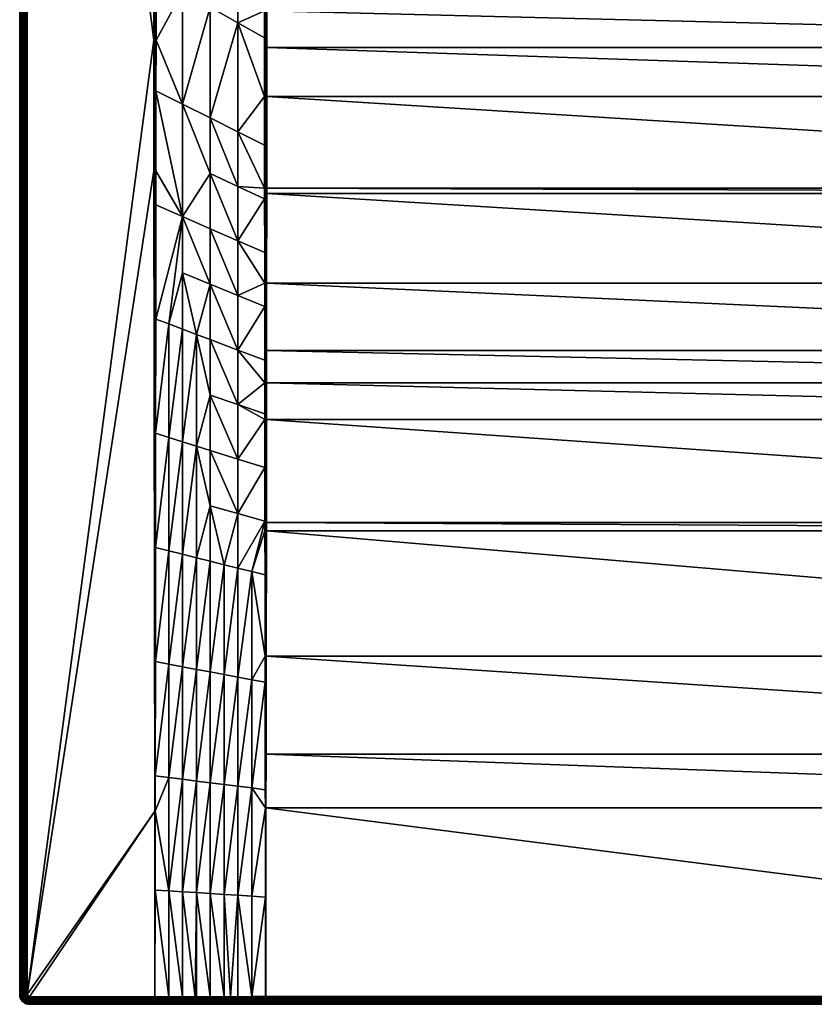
# Model space of a CAD drawing. Header units: millimetres. Extents: x 0 to 800, y -800 to 0.
# Tile 1 of 74: x 0 to 323, y -800 to -400. Entities that reach past the tile are written whole.
import ezdxf

# ---------------------------------------------------------------- set-up
doc = ezdxf.new("R2010")
doc.units = ezdxf.units.MM
doc.layers.get('0').update_dxf_attribs({"true_color": 0xb1941a})

msp = doc.modelspace()

# ---------------------------------------------------------------- meshes
at = {"color": 7, "true_color": 0xf0f0f0}
mesh = msp.add_polyface(dxfattribs=at)
corners = [(0, -796, 27), (0, -4, 0), (0, -796, 0), (54.89, -721.51, 30), (54.59, -461.37, 30), (3, -796, 30), (54.56, -408.37, 30), (55, -797, 30), (4, -797, 30), (3.83, -796.98, 30), (3.02, -796.17, 30), (3.66, -796.94, 30), (3.06, -796.34, 30), (3.5, -796.87, 30), (3.13, -796.5, 30), (3.36, -796.77, 30), (3.23, -796.64, 30), (0.06, -796.69, 0), (0.06, -796.69, 27), (55, -721.51, 30), (55, -461.37, 29.97), (2.48, -796, 29.95), (2.5, -796.26, 29.95), (2.57, -796.52, 29.95), (2.68, -796.76, 29.95), (2.83, -796.98, 29.95), (1.97, -796, 29.82), (2, -796.35, 29.82), (2.1, -796.69, 29.82), (2.25, -797.01, 29.82), (1.5, -796, 29.6), (1.54, -796.43, 29.6), (1.65, -796.86, 29.6), (1.07, -796, 29.3), (1.12, -796.51, 29.3), (1.25, -797, 29.3), (0.7, -796, 28.93), (0.75, -796.57, 28.93), (0.4, -796, 28.5), (0.46, -796.62, 28.5), (0.9, -797.13, 28.93), (0.18, -796, 28.03), (0.24, -796.66, 28.03), (0.62, -797.23, 28.5), (0.05, -796, 27.52), (0.11, -796.69, 27.52), (2.48, -4, 29.95), (1.97, -4, 29.82), (1.5, -4, 29.6), (1.07, -4, 29.3), (0.7, -4, 28.93), (0.4, -4, 28.5), (0.18, -4, 28.03), (0.05, -4, 27.52), (0, -4, 27)]
mesh.append_faces([[corners[k] for k in face] for face in [(0, 1, 2, 0), (3, 4, 5, 3), (5, 4, 6, 5), (7, 3, 8, 7), (8, 3, 5, 8), (8, 5, 9, 8), (9, 5, 10, 9), (9, 10, 11, 9), (11, 10, 12, 11), (11, 12, 13, 11), (13, 12, 14, 13), (13, 14, 15, 13), (15, 14, 16, 15), (0, 2, 17, 0), (0, 17, 18, 0), (7, 19, 3, 7), (3, 19, 20, 3), (3, 20, 4, 3), (5, 21, 10, 5), (10, 21, 22, 10), (10, 22, 12, 10), (12, 22, 23, 12), (12, 23, 14, 12), (14, 23, 24, 14), (14, 24, 16, 14), (16, 24, 25, 16), (16, 25, 15, 16), (21, 26, 22, 21), (22, 26, 27, 22), (22, 27, 23, 22), (23, 27, 28, 23), (23, 28, 24, 23), (24, 28, 29, 24), (26, 30, 27, 26), (27, 30, 31, 27), (27, 31, 28, 27), (28, 31, 32, 28), (28, 32, 29, 28), (30, 33, 31, 30), (31, 33, 34, 31), (31, 34, 32, 31), (32, 34, 35, 32), (33, 36, 34, 33), (34, 36, 37, 34), (34, 37, 35, 34), (36, 38, 37, 36), (37, 38, 39, 37), (37, 39, 40, 37), (38, 41, 39, 38), (39, 41, 42, 39), (39, 42, 43, 39), (41, 44, 42, 41), (42, 44, 45, 42), (44, 0, 45, 44), (45, 0, 18, 45), (5, 46, 21, 5), (21, 47, 26, 21), (26, 48, 30, 26), (30, 49, 33, 30), (33, 50, 36, 33), (36, 51, 38, 36), (38, 52, 41, 38), (41, 53, 44, 41), (44, 54, 0, 44)]], dxfattribs={"vtx3": -1, "color": 7})
mesh = msp.add_polyface(dxfattribs=at)
corners = [(103.03, -101.03, 15), (101, -103.09, 15), (100.76, -103.74, 15), (103.66, -100.79, 15), (100.7, -103.96, 15), (104.47, -100.6, 15), (100.55, -104.81, 15), (63.91, -75.06, 27.03), (61.59, -73.14, 27.8), (55.46, -198.97, 29.85), (77.5, -86.15, 22.5), (76.18, -85.08, 22.94), (55.45, -243.33, 29.85), (67.83, -78.28, 25.72), (57.89, -69.92, 29.04), (56.77, -68.95, 29.41), (55.46, -67.77, 29.85), (99.54, -105.86, 15.15), (94.73, -101.1, 16.76), (99.54, -105.86, 15.15), (94.16, -100.57, 16.95), (88.31, -95.25, 18.9), (82.3, -90.11, 20.9), (77.5, -259.84, 22.5), (99.54, -237.06, 15.15), (0, -4, 27), (0, -4, 0), (0, -796, 27), (3, -4, 30), (54.56, -408.37, 30), (54.51, -198.97, 30), (99.54, -105.86, 15.15), (99.69, -104.71, 15.13), (99.93, -103.77, 15.11), (100.02, -103.52, 15.1), (100.11, -103.3, 15.1), (101.02, -102.32, 15.02), (100.72, -102.13, 15.08), (100.33, -102.79, 15.09), (100.66, -102.94, 15.02), (100.39, -103.63, 15.03), (100.01, -105.86, 15.04), (100.49, -105.86, 15), (100.01, -105.86, 15.04), (100.11, -104.76, 15.03), (100.31, -103.86, 15.03), (101.31, -102.51, 15), (101.39, -102.39, 15), (101.1, -102.19, 15.02), (100.01, -237.06, 15.04), (100.49, -237.06, 15), (100.49, -105.86, 15), (100.01, -105.86, 15.04), (54.99, -198.97, 29.96), (54.99, -67.77, 29.96), (54.51, -67.77, 30)]
mesh.append_faces([[corners[k] for k in face] for face in [(0, 1, 2, 0), (3, 2, 4, 3), (5, 4, 6, 5), (7, 8, 9, 7), (10, 11, 12, 10), (12, 11, 9, 12), (9, 11, 13, 9), (9, 13, 7, 9), (8, 14, 9, 8), (9, 14, 15, 9), (9, 15, 16, 9), (17, 18, 19, 17), (19, 18, 20, 19), (21, 22, 23, 21), (21, 23, 20, 21), (20, 23, 24, 20), (20, 24, 19, 20), (12, 23, 10, 12), (10, 23, 22, 10), (25, 26, 27, 25), (28, 29, 30, 28), (17, 31, 18, 17), (18, 31, 32, 18), (18, 32, 33, 18), (33, 34, 18, 33), (18, 34, 35, 18), (36, 37, 38, 36), (36, 38, 39, 36), (39, 38, 35, 39), (39, 35, 40, 39), (41, 42, 43, 41), (43, 42, 6, 43), (43, 6, 44, 43), (44, 6, 4, 44), (44, 4, 45, 44), (45, 4, 2, 45), (45, 2, 40, 45), (40, 2, 1, 40), (40, 1, 39, 40), (39, 1, 46, 39), (39, 46, 36, 39), (36, 46, 47, 36), (36, 47, 48, 36), (35, 34, 40, 35), (40, 34, 33, 40), (40, 33, 45, 40), (45, 33, 32, 45), (45, 32, 44, 45), (44, 32, 31, 44), (44, 31, 43, 44), (43, 31, 17, 43), (43, 17, 41, 43), (49, 50, 51, 49), (49, 51, 52, 49), (52, 51, 42, 52), (52, 42, 41, 52), (24, 49, 52, 24), (24, 52, 19, 24), (19, 52, 41, 19), (19, 41, 17, 19), (53, 12, 9, 53), (53, 9, 16, 53), (30, 53, 54, 30), (30, 54, 55, 30)]], dxfattribs={"vtx3": -1, "color": 7})
mesh = msp.add_polyface(dxfattribs=at)
corners = [(88.75, -356.92, 19.01), (99.54, -363.66, 15.5), (99.54, -363.49, 15.5), (77.5, -304.86, 22.52), (99.54, -300, 15.15), (77.5, -259.84, 22.5), (99.54, -276.34, 15.15), (99.54, -237.06, 15.15), (77.5, -349.89, 22.68), (99.54, -331.37, 15.24), (99.54, -320, 15.21), (99.56, -431.26, 16.55), (99.55, -407.33, 16.12), (88.75, -401.24, 19.47), (99.55, -396.42, 15.93), (55.42, -408.37, 29.87), (66.25, -388.58, 26.49), (55.43, -382.48, 29.87), (55.44, -336.1, 29.86), (55.45, -243.33, 29.85), (88.75, -445.57, 20.14), (77.5, -439.93, 23.42), (77.5, -394.91, 22.98), (66.25, -434.3, 26.71), (55.41, -428.87, 29.88), (100.01, -300, 15.04), (100.49, -237.06, 15), (100.01, -237.06, 15.04), (100.01, -431.26, 16.45), (100.47, -411.27, 16.05), (100.01, -396.42, 15.82), (99.57, -450.99, 17), (100.01, -331.37, 15.13), (100.01, -363.49, 15.39), (100.49, -300, 15), (55, -408.37, 29.97), (54.99, -198.97, 29.96), (54.59, -461.37, 30), (54.56, -408.37, 30), (54.51, -198.97, 30), (3, -796, 30), (3, -4, 30), (2.48, -4, 29.95), (2.48, -796, 29.95), (1.97, -4, 29.82), (1.97, -796, 29.82), (1.5, -4, 29.6), (1.5, -796, 29.6), (1.07, -4, 29.3), (1.07, -796, 29.3), (0.7, -4, 28.93), (0.7, -796, 28.93), (0.4, -4, 28.5), (0.4, -796, 28.5), (0.18, -4, 28.03), (0.18, -796, 28.03), (0.05, -4, 27.52), (0.05, -796, 27.52), (0, -4, 27)]
mesh.append_faces([[corners[k] for k in face] for face in [(0, 1, 2, 0), (3, 4, 5, 3), (5, 4, 6, 5), (5, 6, 7, 5), (8, 9, 3, 8), (3, 9, 10, 3), (3, 10, 4, 3), (11, 12, 13, 11), (13, 12, 14, 13), (15, 16, 17, 15), (17, 16, 8, 17), (17, 8, 18, 17), (18, 8, 3, 18), (18, 3, 19, 18), (19, 3, 5, 19), (11, 13, 20, 11), (20, 13, 21, 20), (2, 9, 0, 2), (0, 9, 8, 0), (0, 8, 22, 0), (22, 8, 16, 22), (22, 16, 23, 22), (23, 16, 15, 23), (23, 15, 24, 23), (23, 21, 22, 23), (22, 21, 13, 22), (22, 13, 0, 22), (0, 13, 14, 0), (0, 14, 1, 0), (25, 26, 27, 25), (4, 25, 6, 4), (6, 25, 27, 6), (6, 27, 7, 6), (28, 29, 30, 28), (30, 12, 28, 30), (28, 12, 11, 28), (28, 11, 31, 28), (10, 9, 32, 10), (32, 9, 2, 32), (32, 2, 33, 32), (33, 2, 1, 33), (33, 1, 30, 33), (30, 1, 14, 30), (30, 14, 12, 30), (4, 10, 25, 4), (25, 10, 32, 25), (25, 32, 34, 25), (35, 24, 15, 35), (35, 15, 17, 35), (17, 18, 35, 17), (35, 18, 19, 35), (35, 19, 36, 35), (37, 35, 38, 37), (38, 35, 36, 38), (38, 36, 39, 38), (40, 41, 42, 40), (43, 42, 44, 43), (45, 44, 46, 45), (47, 46, 48, 47), (49, 48, 50, 49), (51, 50, 52, 51), (53, 52, 54, 53), (55, 54, 56, 55), (57, 56, 58, 57)]], dxfattribs={"vtx3": -1, "color": 7})
mesh = msp.add_polyface(dxfattribs=at)
corners = [(77.5, -507.46, 24.31), (77.5, -529.96, 24.65), (88.75, -534.2, 21.98), (88.75, -556.35, 22.53), (88.75, -445.57, 20.14), (99.57, -450.99, 17), (99.56, -431.26, 16.55), (99.58, -468.42, 17.39), (88.75, -467.73, 20.54), (99.59, -472.82, 17.51), (88.75, -489.88, 20.98), (99.6, -494.64, 18.1), (99.61, -507.09, 18.43), (88.75, -512.04, 21.46), (99.62, -516.47, 18.72), (99.64, -538.3, 19.4), (99.65, -547.52, 19.69), (66.25, -480.01, 26.99), (55.38, -475.24, 29.9), (55.33, -521.62, 29.92), (66.25, -434.3, 26.71), (55.41, -428.87, 29.88), (55.39, -461.37, 29.89), (77.5, -439.93, 23.42), (77.5, -462.44, 23.69), (77.5, -484.95, 23.99), (60.62, -523.61, 28.66), (66.25, -525.73, 27.33), (66.25, -502.87, 27.15), (71.87, -527.85, 25.99), (77.5, -552.47, 25.02), (66.25, -571.44, 27.7), (60.62, -569.68, 28.85), (55.28, -568, 29.93), (3, -796, 30), (54.56, -408.37, 30), (3, -4, 30), (100, -507.09, 18.35), (100.37, -534.43, 19.19), (100, -547.53, 19.62), (100, -468.42, 17.3), (100.43, -470.64, 17.33), (100.01, -431.26, 16.45), (100.43, -468.42, 17.27), (100.46, -431.26, 16.41), (55, -461.37, 29.97), (55.18, -660.78, 29.97), (55.23, -614.39, 29.95), (55, -408.37, 29.97), (54.59, -461.37, 30)]
mesh.append_faces([[corners[k] for k in face] for face in [(0, 1, 2, 0), (2, 1, 3, 2), (4, 5, 6, 4), (5, 4, 7, 5), (7, 4, 8, 7), (7, 8, 9, 7), (9, 8, 10, 9), (9, 10, 11, 9), (11, 10, 12, 11), (12, 10, 13, 12), (12, 13, 14, 12), (15, 2, 16, 15), (16, 2, 3, 16), (17, 18, 19, 17), (20, 21, 17, 20), (17, 21, 22, 17), (17, 22, 18, 17), (4, 23, 8, 4), (8, 23, 24, 8), (8, 24, 10, 8), (10, 24, 25, 10), (10, 25, 13, 10), (26, 27, 28, 26), (28, 27, 29, 28), (30, 3, 1, 30), (30, 1, 29, 30), (29, 1, 0, 29), (29, 0, 28, 29), (28, 0, 17, 28), (28, 17, 26, 28), (26, 17, 19, 26), (31, 29, 27, 31), (32, 27, 26, 32), (33, 26, 19, 33), (15, 14, 2, 15), (2, 14, 13, 2), (2, 13, 0, 2), (0, 13, 25, 0), (0, 25, 17, 0), (17, 25, 24, 17), (17, 24, 20, 17), (20, 24, 23, 20), (34, 35, 36, 34), (11, 12, 37, 11), (38, 37, 39, 38), (12, 14, 37, 12), (37, 14, 15, 37), (37, 15, 39, 37), (39, 15, 16, 39), (9, 11, 40, 9), (40, 11, 37, 40), (40, 37, 41, 40), (42, 5, 40, 42), (40, 5, 7, 40), (40, 7, 9, 40), (40, 43, 44, 40), (40, 44, 42, 40), (45, 46, 47, 45), (45, 33, 19, 45), (45, 19, 18, 45), (18, 22, 45, 18), (45, 22, 21, 45), (45, 21, 48, 45), (49, 45, 48, 49)]], dxfattribs={"vtx3": -1, "color": 7})
mesh = msp.add_polyface(dxfattribs=at)
corners = [(457.04, -238.89, 14.4), (440.85, -228.7, 2.6), (456.47, -239.66, 14.4), (440.03, -229.9, 2.6), (453.97, -243.04, 14.4), (437.59, -232.89, 2.6), (451.92, -245.43, 14.4), (437.23, -233.33, 2.6), (450.6, -246.95, 14.4), (699.51, -237.06, 15), (470.34, -210.6, 15), (699.51, -300, 15), (469.35, -215.83, 15), (467.98, -220.97, 15), (452.15, -248.39, 15), (448.39, -252.15, 15), (435.57, -261.61, 15), (430.87, -264.09, 15), (444.35, -255.62, 15), (440.07, -258.78, 15), (425.99, -266.22, 15), (420.97, -267.98, 15), (415.83, -269.35, 15), (466.22, -225.99, 15), (464.09, -230.87, 15), (461.61, -235.57, 15), (410.6, -270.34, 15), (405.32, -270.94, 15), (100.49, -300, 15), (458.78, -240.07, 15), (455.62, -244.35, 15), (451.61, -247.89, 14.93), (455.04, -243.9, 14.93), (454.49, -243.45, 14.73), (460.97, -235.2, 14.93), (458.17, -239.66, 14.93), (447.4, -251.09, 14.73), (447.89, -251.61, 14.93), (451.09, -247.4, 14.73), (446.95, -250.6, 14.4), (446.82, -250.72, 14.4), (457.58, -239.26, 14.73), (460.36, -234.85, 14.73), (459.78, -234.52, 14.4), (460.36, -233.43, 14.4), (699.6, -507.09, 18.33), (699.63, -534.43, 19.19), (700, -507.09, 18.35), (699.57, -470.64, 17.33), (700, -468.42, 17.3), (699.57, -468.42, 17.27), (699.99, -431.26, 16.45), (699.54, -431.26, 16.41), (699.53, -411.27, 16.05), (699.99, -396.42, 15.82), (699.52, -396.42, 15.78), (699.99, -363.49, 15.39), (699.51, -363.49, 15.35), (699.51, -355.43, 15.28), (699.99, -331.37, 15.13), (699.51, -331.37, 15.09), (699.99, -300, 15.04)]
mesh.append_faces([[corners[k] for k in face] for face in [(0, 1, 2, 0), (2, 1, 3, 2), (2, 3, 4, 2), (4, 5, 6, 4), (6, 7, 8, 6), (9, 10, 11, 9), (11, 10, 12, 11), (11, 12, 13, 11), (14, 15, 11, 14), (11, 16, 17, 11), (15, 18, 11, 15), (11, 18, 19, 11), (11, 19, 16, 11), (17, 20, 11, 17), (11, 20, 21, 11), (11, 21, 22, 11), (13, 23, 11, 13), (11, 23, 24, 11), (11, 24, 25, 11), (22, 26, 11, 22), (11, 26, 27, 11), (11, 27, 28, 11), (25, 29, 11, 25), (11, 29, 30, 11), (11, 30, 14, 11), (31, 32, 33, 31), (29, 25, 34, 29), (30, 29, 35, 30), (30, 32, 14, 30), (14, 32, 31, 14), (14, 31, 15, 14), (36, 37, 38, 36), (36, 38, 8, 36), (8, 38, 6, 8), (8, 39, 36, 8), (36, 39, 40, 36), (4, 6, 33, 4), (33, 6, 38, 33), (33, 38, 31, 33), (31, 38, 37, 31), (31, 37, 15, 31), (15, 37, 18, 15), (41, 0, 2, 41), (30, 35, 32, 30), (32, 35, 41, 32), (32, 41, 33, 32), (33, 41, 2, 33), (33, 2, 4, 33), (29, 34, 35, 29), (35, 34, 42, 35), (35, 42, 41, 35), (41, 42, 43, 41), (41, 43, 0, 41), (42, 44, 43, 42), (45, 46, 47, 45), (45, 47, 48, 45), (48, 49, 50, 48), (50, 51, 52, 50), (52, 51, 53, 52), (53, 54, 55, 53), (55, 56, 57, 55), (57, 56, 58, 57), (58, 59, 60, 58), (60, 61, 11, 60)]], dxfattribs={"vtx3": -1, "color": 7})
mesh = msp.add_polyface(dxfattribs=at)
corners = [(348.08, -245.43, 14.4), (362.41, -232.89, 2.6), (346.03, -243.04, 14.4), (394.68, -270.94, 15), (389.4, -270.34, 15), (100.49, -300, 15), (384.17, -269.35, 15), (379.03, -267.98, 15), (374.01, -266.22, 15), (369.13, -264.09, 15), (364.43, -261.61, 15), (351.61, -252.15, 15), (347.85, -248.39, 15), (344.38, -244.35, 15), (341.22, -240.07, 15), (359.93, -258.78, 15), (355.65, -255.62, 15), (338.39, -235.57, 15), (335.91, -230.87, 15), (333.78, -225.99, 15), (332.02, -220.97, 15), (330.65, -215.83, 15), (100.49, -237.06, 15), (405.32, -270.94, 15), (400, -271.14, 15), (100.36, -547.53, 19.6), (699.64, -547.53, 19.6), (100.37, -534.43, 19.19), (699.63, -534.43, 19.19), (100.4, -507.09, 18.33), (699.6, -507.09, 18.33), (100.43, -470.64, 17.33), (699.57, -470.64, 17.33), (100.43, -468.42, 17.27), (699.57, -468.42, 17.27), (100.46, -431.26, 16.41), (699.54, -431.26, 16.41), (100.47, -411.27, 16.05), (699.53, -411.27, 16.05), (100.48, -396.42, 15.78), (699.52, -396.42, 15.78), (100.49, -363.49, 15.35), (699.51, -363.49, 15.35), (100.49, -355.43, 15.28), (699.51, -355.43, 15.28), (100.49, -331.37, 15.09), (699.51, -331.37, 15.09), (341.83, -239.66, 14.93), (344.96, -243.9, 14.93), (345.51, -243.45, 14.73), (342.96, -238.89, 14.4), (342.42, -239.26, 14.73), (343.53, -239.66, 14.4), (352.6, -251.09, 14.73), (348.91, -247.4, 14.73), (348.39, -247.89, 14.93), (352.11, -251.61, 14.93), (353.05, -250.6, 14.4), (349.4, -246.95, 14.4), (100.01, -300, 15.04), (100, -507.09, 18.35), (100, -547.53, 19.62), (100, -468.42, 17.3), (100.01, -431.26, 16.45), (100.01, -331.37, 15.13), (100.01, -363.49, 15.39), (100.01, -396.42, 15.82)]
mesh.append_faces([[corners[k] for k in face] for face in [(0, 1, 2, 0), (3, 4, 5, 3), (5, 4, 6, 5), (5, 6, 7, 5), (7, 8, 5, 7), (5, 8, 9, 5), (5, 9, 10, 5), (11, 12, 5, 11), (5, 12, 13, 5), (5, 13, 14, 5), (10, 15, 5, 10), (5, 15, 16, 5), (5, 16, 11, 5), (14, 17, 5, 14), (5, 17, 18, 5), (5, 18, 19, 5), (19, 20, 5, 19), (5, 20, 21, 5), (5, 21, 22, 5), (5, 23, 24, 5), (5, 24, 3, 5), (25, 26, 27, 25), (27, 28, 29, 27), (29, 30, 31, 29), (31, 32, 33, 31), (33, 34, 35, 33), (35, 36, 37, 35), (37, 38, 39, 37), (39, 40, 41, 39), (41, 42, 43, 41), (43, 44, 45, 43), (45, 46, 5, 45), (47, 48, 49, 47), (13, 48, 14, 13), (14, 48, 47, 14), (50, 51, 52, 50), (53, 54, 55, 53), (13, 12, 55, 13), (55, 12, 56, 55), (55, 56, 53, 55), (2, 52, 49, 2), (49, 52, 51, 49), (49, 51, 47, 49), (13, 55, 48, 13), (48, 55, 54, 48), (48, 54, 49, 48), (49, 54, 0, 49), (49, 0, 2, 49), (54, 57, 58, 54), (54, 58, 0, 54), (11, 56, 12, 11), (59, 5, 22, 59), (29, 60, 27, 29), (27, 61, 25, 27), (31, 60, 29, 31), (31, 33, 62, 31), (63, 35, 37, 63), (45, 64, 43, 45), (43, 64, 65, 43), (43, 65, 41, 43), (41, 65, 66, 41), (41, 66, 39, 41), (39, 66, 37, 39), (5, 64, 45, 5)]], dxfattribs={"vtx3": -1, "color": 7})
mesh = msp.add_polyface(dxfattribs=at)
corners = [(425.22, -264.26, 14.4), (419.38, -246.06, 2.6), (421.67, -265.5, 14.4), (415.23, -247.59, 2.6), (420.35, -265.97, 14.4), (402.21, -249.92, 2.6), (400, -269.03, 14.4), (405.16, -268.84, 14.4), (405.31, -249.64, 2.6), (407.33, -268.59, 14.4), (100.4, -507.09, 18.33), (699.63, -534.43, 19.19), (699.6, -507.09, 18.33), (100.43, -470.64, 17.33), (699.57, -470.64, 17.33), (100.43, -468.42, 17.27), (699.57, -468.42, 17.27), (100.46, -431.26, 16.41), (699.54, -431.26, 16.41), (100.47, -411.27, 16.05), (699.53, -411.27, 16.05), (100.48, -396.42, 15.78), (699.52, -396.42, 15.78), (100.49, -363.49, 15.35), (699.51, -363.49, 15.35), (100.49, -355.43, 15.28), (699.51, -355.43, 15.28), (100.49, -331.37, 15.09), (699.51, -331.37, 15.09), (435.2, -260.97, 14.93), (439.66, -258.17, 14.93), (439.26, -257.58, 14.73), (415.83, -269.35, 15), (420.97, -267.98, 15), (420.75, -267.28, 14.93), (410.6, -270.34, 15), (415.67, -268.64, 14.93), (410.49, -269.62, 14.93), (405.32, -270.94, 15), (405.26, -270.21, 14.93), (400, -271.14, 15), (400, -270.4, 14.93), (440.07, -258.78, 15), (435.57, -261.61, 15), (430.87, -264.09, 15), (410.39, -268.91, 14.73), (405.21, -269.5, 14.73), (400, -269.69, 14.73), (430.24, -262.79, 14.73), (425.46, -264.88, 14.73), (425.72, -265.54, 14.93), (425.99, -266.22, 15), (430.55, -263.43, 14.93), (434.85, -260.36, 14.73), (434.52, -259.78, 14.4), (435.03, -259.46, 14.4), (410.29, -268.26, 14.4), (415.51, -267.95, 14.73), (415.36, -267.3, 14.4), (414.59, -267.45, 14.4), (420.54, -266.6, 14.73), (429.95, -262.2, 14.4), (428.51, -262.83, 14.4)]
mesh.append_faces([[corners[k] for k in face] for face in [(0, 1, 2, 0), (2, 3, 4, 2), (5, 6, 7, 5), (8, 7, 9, 8), (10, 11, 12, 10), (13, 12, 14, 13), (15, 14, 16, 15), (17, 16, 18, 17), (19, 18, 20, 19), (21, 20, 22, 21), (23, 22, 24, 23), (25, 24, 26, 25), (27, 26, 28, 27), (29, 30, 31, 29), (32, 33, 34, 32), (35, 32, 36, 35), (35, 37, 38, 35), (38, 37, 39, 38), (38, 39, 40, 38), (40, 39, 41, 40), (42, 30, 43, 42), (43, 30, 29, 43), (43, 29, 44, 43), (37, 45, 39, 37), (39, 45, 46, 39), (39, 46, 41, 39), (41, 46, 47, 41), (48, 49, 50, 48), (33, 51, 50, 33), (50, 51, 52, 50), (50, 52, 48, 50), (48, 52, 53, 48), (48, 53, 54, 48), (54, 53, 55, 54), (6, 47, 7, 6), (7, 47, 46, 7), (7, 46, 9, 7), (9, 46, 45, 9), (9, 45, 56, 9), (57, 58, 59, 57), (35, 36, 37, 35), (37, 36, 57, 37), (37, 57, 45, 37), (45, 57, 59, 45), (45, 59, 56, 45), (32, 34, 36, 32), (36, 34, 60, 36), (36, 60, 57, 36), (57, 60, 4, 57), (57, 4, 58, 57), (33, 50, 34, 33), (34, 50, 49, 34), (34, 49, 60, 34), (60, 49, 2, 60), (60, 2, 4, 60), (54, 61, 48, 54), (48, 61, 62, 48), (48, 62, 49, 48), (49, 62, 0, 49), (49, 0, 2, 49), (31, 53, 29, 31), (29, 53, 52, 29), (29, 52, 44, 29), (44, 52, 51, 44)]], dxfattribs={"vtx3": -1, "color": 7})
mesh = msp.add_polyface(dxfattribs=at)
corners = [(55.11, -721.51, 29.99), (55.06, -753.59, 30), (60.62, -753.94, 29.76), (83.12, -796.92, 29.92), (83.12, -755.35, 28.78), (77.5, -755, 29.02), (77.5, -796.93, 29.93), (71.87, -754.64, 29.27), (71.4, -796.95, 29.95), (66.25, -754.29, 29.51), (66.25, -796.97, 29.97), (60.62, -796.98, 29.98), (55, -797, 30), (77.5, -597.48, 25.81), (88.75, -600.66, 23.72), (77.5, -574.97, 25.41), (71.87, -573.21, 26.55), (83.12, -710.7, 27.57), (83.12, -666.05, 26.41), (77.5, -709.99, 28.06), (77.5, -664.99, 27.12), (71.87, -709.29, 28.54), (71.87, -663.93, 27.84), (66.25, -708.58, 29.03), (66.25, -662.87, 28.56), (60.62, -707.87, 29.51), (60.62, -661.81, 29.28), (55.12, -707.18, 29.99), (55.18, -660.78, 29.97), (55.28, -568, 29.93), (55.23, -614.39, 29.95), (60.62, -569.68, 28.85), (60.62, -615.74, 29.06), (66.25, -571.44, 27.7), (66.25, -617.16, 28.12), (71.87, -618.57, 27.18), (77.5, -619.98, 26.24), (83.12, -621.4, 25.29), (88.75, -578.5, 23.11), (77.5, -552.47, 25.02), (71.87, -527.85, 25.99), (66.25, -525.73, 27.33), (60.62, -523.61, 28.66), (55, -721.51, 30), (55, -797, 30), (55, -797, 30), (55, -461.37, 29.97)]
mesh.append_faces([[corners[k] for k in face] for face in [(0, 1, 2, 0), (3, 4, 5, 3), (6, 5, 7, 6), (8, 7, 9, 8), (8, 9, 10, 8), (10, 9, 2, 10), (10, 2, 11, 10), (11, 2, 1, 11), (11, 1, 12, 11), (13, 14, 15, 13), (13, 15, 16, 13), (17, 18, 19, 17), (19, 18, 20, 19), (19, 20, 21, 19), (21, 20, 22, 21), (21, 22, 23, 21), (23, 22, 24, 23), (23, 24, 25, 23), (25, 24, 26, 25), (25, 26, 27, 25), (27, 26, 28, 27), (4, 17, 5, 4), (5, 17, 19, 5), (5, 19, 7, 5), (7, 19, 21, 7), (7, 21, 9, 7), (9, 21, 23, 9), (9, 23, 2, 9), (2, 23, 25, 2), (2, 25, 0, 2), (0, 25, 27, 0), (29, 30, 31, 29), (31, 30, 32, 31), (31, 32, 33, 31), (33, 32, 34, 33), (33, 34, 16, 33), (16, 34, 35, 16), (16, 35, 13, 16), (13, 35, 36, 13), (13, 36, 37, 13), (15, 38, 39, 15), (15, 39, 16, 15), (16, 39, 40, 16), (16, 40, 33, 16), (33, 41, 31, 33), (31, 42, 29, 31), (18, 37, 20, 18), (20, 37, 36, 20), (20, 36, 22, 20), (22, 36, 35, 22), (22, 35, 24, 22), (24, 35, 34, 24), (24, 34, 26, 24), (26, 34, 32, 26), (26, 32, 28, 26), (28, 32, 30, 28), (1, 0, 43, 1), (12, 1, 44, 12), (44, 1, 43, 44), (44, 43, 45, 44), (0, 27, 43, 0), (43, 27, 28, 43), (43, 28, 46, 43), (30, 29, 46, 30)]], dxfattribs={"vtx3": -1, "color": 7})
mesh = msp.add_polyface(dxfattribs=at)
corners = [(100.13, -720.18, 26.44), (699.99, -796.87, 29.86), (699.87, -720.18, 26.44), (100.16, -698.34, 25.5), (699.84, -698.34, 25.5), (100.22, -658.62, 23.81), (699.78, -658.62, 23.81), (100.29, -607.64, 21.77), (699.71, -607.64, 21.77), (100.29, -604.23, 21.65), (699.71, -604.23, 21.65), (100.34, -562.45, 20.11), (699.66, -562.45, 20.11), (100.36, -547.53, 19.6), (699.64, -547.53, 19.6), (100.37, -534.43, 19.19), (699.63, -534.43, 19.19), (796, -800, 0), (699.99, -800, 26.86), (4, -800, 0), (700.13, -720.18, 26.45), (700, -720.18, 26.44), (700.07, -756.41, 28.06), (700, -796.87, 29.86), (700.01, -796.87, 29.86), (700.14, -712.81, 26.14), (700.2, -669.19, 24.29), (700, -658.62, 23.81), (700, -607.64, 21.78), (700.31, -581.94, 20.9), (700, -562.45, 20.13), (700.22, -658.62, 23.84), (700.26, -625.57, 22.53), (700.28, -607.63, 21.82), (700.29, -603.76, 21.68), (700, -547.53, 19.62), (700.34, -560.12, 20.11), (699.99, -797.4, 29.83), (700.02, -800, 26.86), (699.99, -799.95, 27.4), (700.01, -799.95, 27.4), (699.99, -799.81, 27.92), (700.01, -799.81, 27.92), (699.99, -799.58, 28.4), (700.01, -799.58, 28.4), (699.99, -799.26, 28.84), (700.01, -799.26, 28.84), (699.99, -798.87, 29.21), (700.01, -798.87, 29.21), (699.99, -798.42, 29.5), (700.01, -798.42, 29.5), (699.99, -797.93, 29.72), (700.01, -797.93, 29.72), (700.01, -797.4, 29.83), (100, -797.4, 29.83), (100, -797.93, 29.72), (100, -798.42, 29.5), (100, -798.87, 29.21), (100, -799.26, 28.84), (100, -799.58, 28.4), (100, -799.81, 27.92), (100, -799.95, 27.4), (100, -800, 26.86)]
mesh.append_faces([[corners[k] for k in face] for face in [(0, 1, 2, 0), (3, 2, 4, 3), (5, 4, 6, 5), (7, 6, 8, 7), (9, 8, 10, 9), (11, 10, 12, 11), (13, 12, 14, 13), (15, 14, 16, 15), (17, 18, 19, 17), (20, 21, 22, 20), (22, 21, 23, 22), (22, 23, 24, 22), (20, 25, 21, 20), (21, 25, 26, 21), (21, 26, 27, 21), (1, 23, 2, 1), (2, 23, 21, 2), (2, 21, 4, 2), (4, 21, 27, 4), (4, 27, 6, 4), (6, 27, 28, 6), (28, 29, 30, 28), (27, 31, 32, 27), (27, 32, 28, 27), (28, 32, 33, 28), (28, 33, 34, 28), (16, 14, 35, 16), (35, 14, 12, 35), (35, 12, 30, 35), (30, 12, 10, 30), (30, 10, 28, 30), (28, 10, 8, 28), (28, 8, 6, 28), (30, 36, 35, 30), (23, 1, 37, 23), (18, 38, 39, 18), (39, 38, 40, 39), (39, 40, 41, 39), (41, 40, 42, 41), (41, 42, 43, 41), (43, 42, 44, 43), (43, 44, 45, 43), (45, 44, 46, 45), (45, 46, 47, 45), (47, 46, 48, 47), (47, 48, 49, 47), (49, 48, 50, 49), (49, 50, 51, 49), (51, 50, 52, 51), (51, 52, 37, 51), (37, 52, 53, 37), (37, 53, 23, 37), (23, 53, 24, 23), (1, 54, 37, 1), (37, 55, 51, 37), (51, 56, 49, 51), (49, 57, 47, 49), (47, 58, 45, 47), (45, 59, 43, 45), (43, 60, 41, 43), (41, 61, 39, 41), (39, 61, 62, 39), (39, 62, 18, 39)]], dxfattribs={"vtx3": -1, "color": 7})
mesh = msp.add_polyface(dxfattribs=at)
corners = [(100, -796.87, 29.86), (699.99, -796.87, 29.86), (100.13, -720.18, 26.44), (699.87, -720.18, 26.44), (100.16, -698.34, 25.5), (699.84, -698.34, 25.5), (100.22, -658.62, 23.81), (699.78, -658.62, 23.81), (100.29, -607.64, 21.77), (699.71, -607.64, 21.77), (100.29, -604.23, 21.65), (699.71, -604.23, 21.65), (100.34, -562.45, 20.11), (699.66, -562.45, 20.11), (100.36, -547.53, 19.6), (4, -800, 0), (699.99, -800, 26.86), (100, -800, 26.86), (100, -607.64, 21.78), (100, -658.62, 23.81), (100, -720.18, 26.44), (100, -796.87, 29.86), (99.99, -796.87, 29.86), (99.93, -756.41, 28.06), (99.87, -720.18, 26.45), (99.86, -712.81, 26.14), (99.8, -669.19, 24.29), (99.71, -603.76, 21.68), (99.72, -607.63, 21.82), (99.74, -625.57, 22.53), (99.78, -658.62, 23.84), (99.69, -581.94, 20.9), (100, -562.45, 20.13), (100, -547.53, 19.62), (99.66, -560.12, 20.11), (99.67, -562.45, 20.19), (99.65, -547.52, 19.69), (100, -797.4, 29.83), (699.99, -797.4, 29.83), (100, -797.93, 29.72), (699.99, -797.93, 29.72), (100, -798.42, 29.5), (699.99, -798.42, 29.5), (100, -798.87, 29.21), (699.99, -798.87, 29.21), (100, -799.26, 28.84), (699.99, -799.26, 28.84), (100, -799.58, 28.4), (699.99, -799.58, 28.4), (100, -799.81, 27.92), (699.99, -799.81, 27.92), (100, -799.95, 27.4), (99.99, -797.4, 29.83), (99.98, -800, 26.86), (99.99, -799.95, 27.4), (99.99, -799.81, 27.92), (99.99, -799.58, 28.4), (99.99, -799.26, 28.84), (99.99, -798.87, 29.21), (99.99, -798.42, 29.5), (99.99, -797.93, 29.72)]
mesh.append_faces([[corners[k] for k in face] for face in [(0, 1, 2, 0), (2, 3, 4, 2), (4, 5, 6, 4), (6, 7, 8, 6), (8, 9, 10, 8), (10, 11, 12, 10), (12, 13, 14, 12), (15, 16, 17, 15), (8, 18, 19, 8), (20, 21, 0, 20), (22, 21, 23, 22), (23, 21, 20, 23), (23, 20, 24, 23), (24, 20, 25, 24), (25, 20, 19, 25), (25, 19, 26, 25), (0, 2, 20, 0), (20, 2, 4, 20), (20, 4, 19, 20), (19, 4, 6, 19), (19, 6, 8, 19), (27, 28, 18, 27), (18, 28, 29, 18), (18, 29, 19, 18), (19, 29, 30, 19), (19, 30, 26, 19), (31, 27, 32, 31), (32, 27, 18, 32), (32, 18, 10, 32), (10, 18, 8, 10), (33, 34, 32, 33), (32, 34, 35, 32), (32, 35, 31, 32), (14, 33, 32, 14), (14, 32, 12, 14), (12, 32, 10, 12), (33, 36, 34, 33), (1, 0, 37, 1), (38, 37, 39, 38), (40, 39, 41, 40), (42, 41, 43, 42), (44, 43, 45, 44), (46, 45, 47, 46), (48, 47, 49, 48), (50, 49, 51, 50), (21, 22, 52, 21), (53, 17, 54, 53), (54, 17, 51, 54), (54, 51, 55, 54), (55, 51, 49, 55), (55, 49, 56, 55), (56, 49, 47, 56), (56, 47, 57, 56), (57, 47, 45, 57), (57, 45, 58, 57), (58, 45, 43, 58), (58, 43, 59, 58), (59, 43, 41, 59), (59, 41, 60, 59), (60, 41, 39, 60), (60, 39, 52, 60), (52, 39, 37, 52), (52, 37, 21, 52), (21, 37, 0, 21)]], dxfattribs={"vtx3": -1, "color": 7})
mesh = msp.add_polyface(dxfattribs=at)
corners = [(99.87, -720.18, 26.45), (99.86, -712.81, 26.14), (94.38, -712.12, 26.6), (99.78, -658.62, 23.84), (99.74, -625.57, 22.53), (94.38, -624.22, 23.41), (99.65, -547.52, 19.69), (88.75, -556.35, 22.53), (99.66, -560.12, 20.11), (99.67, -562.45, 20.19), (99.72, -607.63, 21.82), (99.71, -603.76, 21.68), (88.75, -622.81, 24.35), (88.75, -600.66, 23.72), (83.12, -621.4, 25.29), (94.38, -796.88, 29.88), (99.99, -796.87, 29.86), (99.93, -756.41, 28.06), (94.38, -756.06, 28.29), (88.75, -755.7, 28.53), (88.75, -796.9, 29.9), (85.7, -796.91, 29.91), (83.12, -755.35, 28.78), (83.12, -796.92, 29.92), (77.5, -597.48, 25.81), (99.8, -669.19, 24.29), (94.38, -668.17, 24.97), (88.75, -711.41, 27.09), (88.75, -667.11, 25.69), (83.12, -710.7, 27.57), (83.12, -666.05, 26.41), (99.69, -581.94, 20.9), (88.75, -578.5, 23.11), (77.5, -552.47, 25.02), (77.5, -574.97, 25.41), (85.69, -799.95, 27.44), (85.69, -800, 26.91), (99.98, -800, 26.86), (99.99, -797.93, 29.72), (99.99, -797.4, 29.83), (85.7, -797.44, 29.88), (99.99, -798.42, 29.5), (85.7, -797.96, 29.75), (71.4, -797.48, 29.91), (71.4, -797.99, 29.78), (85.7, -798.45, 29.54), (99.99, -798.87, 29.21), (85.7, -798.89, 29.24), (99.99, -799.26, 28.84), (85.7, -799.27, 28.87), (99.99, -799.58, 28.4), (85.7, -799.58, 28.43), (99.99, -799.81, 27.92), (85.69, -799.81, 27.95), (99.99, -799.95, 27.4)]
mesh.append_faces([[corners[k] for k in face] for face in [(0, 1, 2, 0), (3, 4, 5, 3), (6, 7, 8, 6), (8, 7, 9, 8), (4, 10, 5, 4), (5, 10, 11, 5), (5, 11, 12, 5), (12, 11, 13, 12), (12, 13, 14, 12), (15, 16, 17, 15), (17, 18, 15, 17), (15, 18, 19, 15), (15, 19, 20, 15), (20, 19, 21, 20), (21, 19, 22, 21), (21, 22, 23, 21), (14, 13, 24, 14), (1, 25, 2, 1), (2, 25, 26, 2), (2, 26, 27, 2), (27, 26, 28, 27), (27, 28, 29, 27), (29, 28, 30, 29), (17, 0, 18, 17), (18, 0, 2, 18), (18, 2, 19, 18), (19, 2, 27, 19), (19, 27, 22, 19), (22, 27, 29, 22), (31, 9, 32, 31), (32, 9, 7, 32), (32, 7, 33, 32), (11, 31, 13, 11), (13, 31, 32, 13), (13, 32, 34, 13), (25, 3, 26, 25), (26, 3, 5, 26), (26, 5, 28, 26), (28, 5, 12, 28), (28, 12, 30, 28), (30, 12, 14, 30), (35, 36, 37, 35), (38, 39, 40, 38), (16, 15, 39, 16), (39, 15, 20, 39), (39, 20, 40, 39), (40, 20, 21, 40), (40, 21, 23, 40), (41, 38, 42, 41), (42, 38, 40, 42), (42, 40, 43, 42), (42, 44, 45, 42), (42, 45, 41, 42), (41, 45, 46, 41), (45, 47, 46, 45), (46, 47, 48, 46), (47, 49, 48, 47), (48, 49, 50, 48), (49, 51, 50, 49), (50, 51, 52, 50), (51, 53, 52, 51), (52, 53, 54, 52), (53, 35, 54, 53), (54, 35, 37, 54)]], dxfattribs={"vtx3": -1, "color": 7})
mesh = msp.add_polyface(dxfattribs=at)
corners = [(83.12, -796.92, 29.92), (77.5, -755, 29.02), (77.5, -796.93, 29.93), (71.87, -754.64, 29.27), (71.87, -796.95, 29.95), (71.4, -796.95, 29.95), (71.4, -800, 26.95), (4, -800, 0), (85.69, -800, 26.91), (99.98, -800, 26.86), (55, -799.59, 28.51), (55, -799.6, 28.5), (71.4, -799.59, 28.47), (55, -799.29, 28.94), (55, -799.3, 28.93), (71.4, -799.28, 28.9), (55, -798.92, 29.31), (55, -798.93, 29.3), (71.4, -798.91, 29.27), (55, -798.48, 29.61), (55, -798.5, 29.6), (71.4, -798.47, 29.57), (55, -798, 29.82), (55, -798.03, 29.82), (71.4, -797.99, 29.78), (55, -797.5, 29.96), (55, -797.52, 29.95), (71.4, -797.48, 29.91), (85.7, -797.44, 29.88), (71.4, -799.95, 27.48), (85.69, -799.95, 27.44), (71.4, -799.82, 27.99), (60.62, -796.98, 29.98), (55, -797, 30), (66.25, -796.97, 29.97), (85.7, -797.96, 29.75), (85.7, -798.45, 29.54), (85.7, -798.89, 29.24), (85.7, -799.27, 28.87), (85.7, -799.58, 28.43), (85.69, -799.81, 27.95), (55, -799.82, 28.03), (55, -800, 27), (55, -799.95, 27.52), (55, -799.95, 27.52), (55, -799.82, 28.03), (55, -797, 30), (55, -799.6, 28.5), (55, -799.3, 28.93), (55, -798.93, 29.3), (55, -798.5, 29.6), (55, -798.03, 29.82), (55, -797.52, 29.95), (55, -797.5, 29.96)]
mesh.append_faces([[corners[k] for k in face] for face in [(0, 1, 2, 0), (2, 3, 4, 2), (4, 3, 5, 4), (6, 7, 8, 6), (8, 7, 9, 8), (10, 11, 12, 10), (13, 14, 15, 13), (16, 17, 18, 16), (19, 20, 21, 19), (22, 23, 24, 22), (25, 26, 27, 25), (27, 28, 0, 27), (27, 0, 2, 27), (6, 8, 29, 6), (29, 8, 30, 29), (29, 30, 31, 29), (32, 33, 25, 32), (2, 4, 27, 2), (27, 4, 5, 27), (27, 5, 25, 27), (25, 5, 34, 25), (25, 34, 32, 25), (26, 22, 27, 26), (27, 22, 24, 27), (27, 24, 35, 27), (23, 19, 24, 23), (24, 19, 21, 24), (24, 21, 36, 24), (36, 21, 37, 36), (20, 16, 21, 20), (21, 16, 18, 21), (21, 18, 37, 21), (37, 18, 38, 37), (17, 13, 18, 17), (18, 13, 15, 18), (18, 15, 38, 18), (38, 15, 39, 38), (14, 10, 15, 14), (15, 10, 12, 15), (15, 12, 39, 15), (39, 12, 40, 39), (11, 41, 12, 11), (12, 41, 31, 12), (12, 31, 40, 12), (40, 31, 30, 40), (42, 6, 43, 42), (43, 6, 29, 43), (43, 29, 44, 43), (44, 29, 31, 44), (44, 31, 45, 44), (45, 31, 41, 45), (25, 33, 46, 25), (41, 11, 47, 41), (10, 14, 48, 10), (48, 14, 13, 48), (13, 17, 49, 13), (49, 17, 16, 49), (16, 20, 50, 16), (50, 20, 19, 50), (19, 23, 51, 19), (51, 23, 22, 51), (22, 26, 52, 22), (52, 26, 25, 52), (53, 25, 46, 53)]], dxfattribs={"vtx3": -1, "color": 7})
mesh = msp.add_polyface(dxfattribs=at)
corners = [(0.06, -796.69, 27), (0.06, -796.69, 0), (0.24, -797.37, 0), (0.24, -797.37, 27), (0.54, -798, 0), (0.54, -798, 27), (55, -798.01, 29.83), (55, -798, 29.82), (55, -797.52, 29.95), (55, -797.5, 29.96), (55, -797.5, 29.96), (55, -797, 30), (55, -797, 30), (4, -797, 30), (4, -797.52, 29.95), (55, -798.03, 29.82), (3.36, -796.77, 30), (2.83, -796.98, 29.95), (3.02, -797.17, 29.95), (3.5, -796.87, 30), (3.24, -797.32, 29.95), (3.66, -796.94, 30), (3.48, -797.43, 29.95), (3.83, -796.98, 30), (3.74, -797.5, 29.95), (2.68, -796.76, 29.95), (2.25, -797.01, 29.82), (2.45, -797.3, 29.82), (2.7, -797.55, 29.82), (2.99, -797.75, 29.82), (3.31, -797.9, 29.82), (3.65, -798, 29.82), (4, -798.03, 29.82), (1.65, -796.86, 29.6), (1.83, -797.25, 29.6), (2.08, -797.61, 29.6), (2.39, -797.92, 29.6), (1.25, -797, 29.3), (1.46, -797.46, 29.3), (1.76, -797.88, 29.3), (0.75, -796.57, 28.93), (0.9, -797.13, 28.93), (1.14, -797.65, 28.93), (1.47, -798.12, 28.93), (0.46, -796.62, 28.5), (0.62, -797.23, 28.5), (0.88, -797.8, 28.5), (0.24, -796.66, 28.03), (0.41, -797.31, 28.03), (0.69, -797.91, 28.03), (0.11, -796.69, 27.52), (0.28, -797.35, 27.52), (0.58, -797.98, 27.52)]
mesh.append_faces([[corners[k] for k in face] for face in [(0, 1, 2, 0), (0, 2, 3, 0), (3, 2, 4, 3), (3, 4, 5, 3), (6, 7, 8, 6), (8, 9, 10, 8), (10, 11, 12, 10), (10, 12, 13, 10), (10, 13, 8, 10), (8, 13, 14, 8), (8, 14, 6, 8), (6, 14, 15, 6), (16, 17, 18, 16), (16, 18, 19, 16), (19, 18, 20, 19), (19, 20, 21, 19), (21, 20, 22, 21), (21, 22, 23, 21), (23, 22, 24, 23), (23, 24, 13, 23), (13, 24, 14, 13), (25, 26, 17, 25), (17, 26, 27, 17), (17, 27, 18, 17), (18, 27, 28, 18), (18, 28, 20, 18), (20, 28, 29, 20), (20, 29, 22, 20), (22, 29, 30, 22), (22, 30, 24, 22), (24, 30, 31, 24), (24, 31, 14, 24), (14, 31, 32, 14), (26, 33, 34, 26), (26, 34, 27, 26), (27, 34, 35, 27), (27, 35, 28, 27), (28, 35, 36, 28), (28, 36, 29, 28), (33, 37, 34, 33), (34, 37, 38, 34), (34, 38, 35, 34), (35, 38, 39, 35), (35, 39, 36, 35), (37, 40, 41, 37), (37, 41, 38, 37), (38, 41, 42, 38), (38, 42, 39, 38), (39, 42, 43, 39), (41, 44, 45, 41), (41, 45, 42, 41), (42, 45, 46, 42), (42, 46, 43, 42), (45, 47, 48, 45), (45, 48, 46, 45), (46, 48, 49, 46), (47, 50, 48, 47), (48, 50, 51, 48), (48, 51, 49, 48), (49, 51, 52, 49), (50, 0, 51, 50), (51, 0, 3, 51), (51, 3, 52, 51), (52, 3, 5, 52)]], dxfattribs={"vtx3": -1, "color": 7})
mesh = msp.add_polyface(dxfattribs=at)
corners = [(0.54, -798, 27), (0.54, -798, 0), (0.94, -798.57, 0), (0.94, -798.57, 27), (1.43, -799.06, 0), (1.43, -799.06, 27), (2, -799.46, 0), (2, -799.46, 27), (2.63, -799.76, 0), (2.63, -799.76, 27), (3.31, -799.94, 0), (3.31, -799.94, 27), (2.99, -797.75, 29.82), (2.39, -797.92, 29.6), (2.75, -798.17, 29.6), (3.31, -797.9, 29.82), (3.14, -798.35, 29.6), (1.76, -797.88, 29.3), (2.12, -798.24, 29.3), (2.54, -798.54, 29.3), (3, -798.75, 29.3), (1.47, -798.12, 28.93), (1.88, -798.53, 28.93), (2.35, -798.86, 28.93), (2.87, -799.1, 28.93), (3.49, -798.88, 29.3), (0.88, -797.8, 28.5), (1.24, -798.31, 28.5), (1.69, -798.76, 28.5), (2.2, -799.12, 28.5), (2.77, -799.38, 28.5), (3.43, -799.25, 28.93), (0.69, -797.91, 28.03), (1.07, -798.45, 28.03), (1.55, -798.93, 28.03), (2.09, -799.31, 28.03), (2.69, -799.59, 28.03), (3.38, -799.54, 28.5), (3.34, -799.76, 28.03), (0.58, -797.98, 27.52), (0.97, -798.54, 27.52), (1.46, -799.03, 27.52), (2.02, -799.42, 27.52), (2.65, -799.72, 27.52), (3.31, -799.89, 27.52)]
mesh.append_faces([[corners[k] for k in face] for face in [(0, 1, 2, 0), (0, 2, 3, 0), (3, 2, 4, 3), (3, 4, 5, 3), (5, 4, 6, 5), (5, 6, 7, 5), (7, 6, 8, 7), (7, 8, 9, 7), (9, 8, 10, 9), (9, 10, 11, 9), (12, 13, 14, 12), (12, 14, 15, 12), (15, 14, 16, 15), (13, 17, 18, 13), (13, 18, 14, 13), (14, 18, 19, 14), (14, 19, 16, 14), (16, 19, 20, 16), (17, 21, 18, 17), (18, 21, 22, 18), (18, 22, 19, 18), (19, 22, 23, 19), (19, 23, 20, 19), (20, 23, 24, 20), (20, 24, 25, 20), (21, 26, 27, 21), (21, 27, 22, 21), (22, 27, 28, 22), (22, 28, 23, 22), (23, 28, 29, 23), (23, 29, 24, 23), (24, 29, 30, 24), (24, 30, 31, 24), (26, 32, 27, 26), (27, 32, 33, 27), (27, 33, 28, 27), (28, 33, 34, 28), (28, 34, 29, 28), (29, 34, 35, 29), (29, 35, 30, 29), (30, 35, 36, 30), (30, 36, 37, 30), (37, 36, 38, 37), (32, 39, 33, 32), (33, 39, 40, 33), (33, 40, 34, 33), (34, 40, 41, 34), (34, 41, 35, 34), (35, 41, 42, 35), (35, 42, 36, 35), (36, 42, 43, 36), (36, 43, 38, 36), (38, 43, 44, 38), (39, 0, 40, 39), (40, 0, 3, 40), (40, 3, 41, 40), (41, 3, 5, 41), (41, 5, 42, 41), (42, 5, 7, 42), (42, 7, 43, 42), (43, 7, 9, 43), (43, 9, 44, 43), (44, 9, 11, 44)]], dxfattribs={"vtx3": -1, "color": 7})
mesh = msp.add_polyface(dxfattribs=at)
corners = [(4, -800, 0), (100, -800, 26.86), (99.98, -800, 26.86), (55, -800, 27), (4, -800, 27), (71.4, -800, 26.95), (3.31, -799.94, 27), (3.31, -799.94, 0), (55, -799.95, 27.52), (55, -799.95, 27.52), (55, -799.95, 27.52), (55, -799.95, 27.52), (55, -799.6, 28.5), (55, -799.82, 28.03), (55, -799.82, 28.03), (55, -799.82, 28.03), (55, -799.82, 28.03), (55, -799.6, 28.5), (55, -799.59, 28.51), (55, -799.59, 28.51), (55, -799.3, 28.93), (55, -799.29, 28.94), (55, -799.29, 28.94), (55, -798.93, 29.3), (55, -798.92, 29.31), (55, -798.92, 29.31), (55, -798.5, 29.6), (55, -798.48, 29.61), (55, -798.48, 29.61), (55, -798.03, 29.82), (55, -798, 29.82), (55, -798.01, 29.83), (4, -797.52, 29.95), (4, -798.03, 29.82), (4, -798.5, 29.6), (4, -798.93, 29.3), (4, -799.3, 28.93), (4, -799.6, 28.5), (4, -799.82, 28.03), (4, -799.95, 27.52), (3.31, -797.9, 29.82), (3.14, -798.35, 29.6), (3.65, -798, 29.82), (3.57, -798.46, 29.6), (3, -798.75, 29.3), (3.49, -798.88, 29.3), (2.87, -799.1, 28.93), (3.43, -799.25, 28.93), (2.77, -799.38, 28.5), (3.38, -799.54, 28.5), (3.34, -799.76, 28.03), (3.31, -799.89, 27.52)]
mesh.append_faces([[corners[k] for k in face] for face in [(0, 1, 2, 0), (3, 4, 5, 3), (5, 4, 0, 5), (6, 7, 0, 6), (6, 0, 4, 6), (3, 8, 9, 3), (9, 8, 10, 9), (9, 10, 11, 9), (12, 13, 14, 12), (14, 13, 15, 14), (11, 10, 15, 11), (15, 10, 16, 15), (15, 16, 14, 15), (12, 17, 18, 12), (12, 18, 19, 12), (19, 18, 20, 19), (20, 21, 22, 20), (22, 21, 23, 22), (23, 24, 25, 23), (25, 24, 26, 25), (26, 27, 28, 26), (28, 27, 29, 28), (29, 30, 31, 29), (4, 3, 9, 4), (29, 32, 33, 29), (29, 33, 28, 29), (28, 33, 26, 28), (26, 33, 34, 26), (26, 34, 25, 26), (25, 34, 23, 25), (23, 34, 35, 23), (23, 35, 22, 23), (22, 35, 20, 22), (20, 35, 36, 20), (20, 36, 19, 20), (19, 36, 12, 19), (12, 36, 37, 12), (12, 37, 13, 12), (13, 37, 15, 13), (15, 37, 38, 15), (15, 38, 11, 15), (11, 38, 9, 11), (9, 38, 39, 9), (9, 39, 4, 9), (40, 41, 42, 40), (42, 41, 43, 42), (42, 43, 33, 42), (33, 43, 34, 33), (41, 44, 43, 41), (43, 44, 45, 43), (43, 45, 34, 43), (34, 45, 35, 34), (45, 46, 47, 45), (45, 47, 35, 45), (35, 47, 36, 35), (47, 48, 49, 47), (47, 49, 36, 47), (36, 49, 37, 36), (49, 50, 37, 49), (37, 50, 38, 37), (50, 51, 38, 50), (38, 51, 39, 38), (51, 6, 39, 51), (39, 6, 4, 39)]], dxfattribs={"vtx3": -1, "color": 7})

doc.saveas('drawing.dxf')
